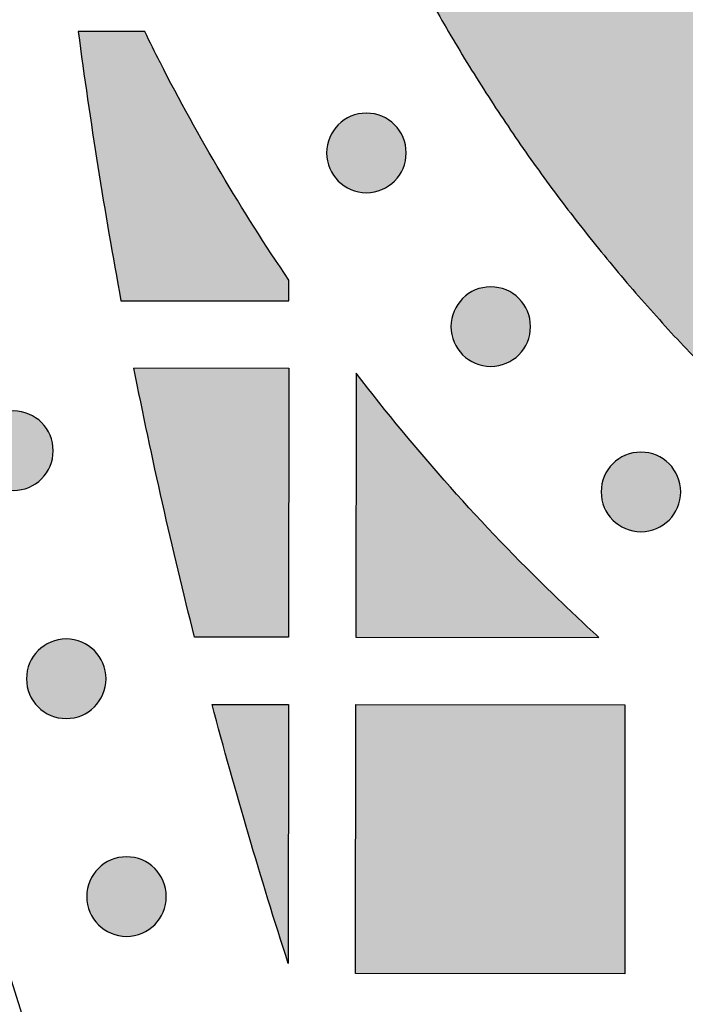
# Model space of a CAD drawing. Header units: millimetres. Extents: x -3873 to -97, y 912 to 4165.
# Tile 131 of 256: x -3567 to -3537, y 1382 to 1426. Entities that reach past the tile are written whole.
import ezdxf

# ---------------------------------------------------------------- set-up
doc = ezdxf.new("R2010")
doc.units = ezdxf.units.MM
doc.layers.add('pattern', color=7, linetype='Continuous', true_color=0x000000)

msp = doc.modelspace()

# ---------------------------------------------------------------- hatches: boundary and pattern name
at = {"layer": 'pattern'}
for points in [[(-3485.043, 1520.891), (-3501.733, 1527.283), (-3503.988, 1526.338), (-3506.224, 1525.337), (-3508.439, 1524.282), (-3510.631, 1523.172), (-3512.799, 1522.008), (-3514.94, 1520.792), (-3517.052, 1519.524), (-3519.134, 1518.204), (-3521.183, 1516.836), (-3523.199, 1515.419), (-3525.178, 1513.954), (-3527.12, 1512.444), (-3529.024, 1510.889), (-3530.886, 1509.292), (-3532.707, 1507.653), (-3534.485, 1505.975), (-3535.621, 1504.853), (-3536.736, 1503.707), (-3537.828, 1502.536), (-3538.897, 1501.342), (-3539.942, 1500.125), (-3540.962, 1498.886), (-3541.957, 1497.625), (-3542.925, 1496.344), (-3543.867, 1495.043), (-3544.782, 1493.723), (-3545.669, 1492.385), (-3546.527, 1491.03), (-3547.357, 1489.658), (-3548.157, 1488.271), (-3548.927, 1486.87), (-3549.668, 1485.455), (-3550.45, 1483.865), (-3551.187, 1482.245), (-3551.878, 1480.597), (-3552.522, 1478.923), (-3553.118, 1477.226), (-3553.664, 1475.507), (-3554.16, 1473.769), (-3554.605, 1472.014), (-3554.998, 1470.244), (-3555.339, 1468.461), (-3555.628, 1466.669), (-3555.864, 1464.868), (-3556.047, 1463.063), (-3556.178, 1461.254), (-3556.256, 1459.445), (-3556.282, 1457.638), (-3556.257, 1455.83), (-3556.181, 1454.021), (-3556.052, 1452.212), (-3555.87, 1450.407), (-3555.636, 1448.606), (-3555.349, 1446.813), (-3555.009, 1445.03), (-3554.618, 1443.26), (-3554.174, 1441.504), (-3553.68, 1439.766), (-3553.135, 1438.047), (-3552.541, 1436.349), (-3551.898, 1434.675), (-3551.208, 1433.026), (-3550.473, 1431.406), (-3549.692, 1429.814), (-3548.953, 1428.399), (-3548.184, 1426.997), (-3547.385, 1425.61), (-3546.556, 1424.237), (-3545.699, 1422.882), (-3544.813, 1421.543), (-3543.9, 1420.222), (-3542.959, 1418.92), (-3541.992, 1417.638), (-3540.998, 1416.377), (-3539.979, 1415.136), (-3538.935, 1413.918), (-3537.867, 1412.723), (-3536.776, 1411.552), (-3535.662, 1410.404), (-3534.527, 1409.281), (-3532.751, 1407.602), (-3530.931, 1405.961), (-3529.07, 1404.362), (-3527.168, 1402.806), (-3525.227, 1401.294), (-3523.249, 1399.828), (-3521.235, 1398.409), (-3519.187, 1397.039), (-3517.106, 1395.718), (-3514.995, 1394.448), (-3512.855, 1393.229), (-3510.688, 1392.064), (-3508.497, 1390.952), (-3506.283, 1389.894), (-3504.048, 1388.892), (-3501.794, 1387.945), (-3485.099, 1394.322), (-3497.278, 1399.063), (-3499.268, 1399.899), (-3501.241, 1400.784), (-3503.196, 1401.718), (-3505.131, 1402.699), (-3507.044, 1403.728), (-3508.933, 1404.804), (-3510.797, 1405.925), (-3512.634, 1407.092), (-3514.442, 1408.302), (-3516.22, 1409.554), (-3517.967, 1410.849), (-3519.681, 1412.184), (-3521.36, 1413.558), (-3523.003, 1414.969), (-3524.609, 1416.418), (-3526.178, 1417.901), (-3527.137, 1418.85), (-3528.079, 1419.82), (-3529.001, 1420.81), (-3529.904, 1421.821), (-3530.787, 1422.851), (-3531.648, 1423.899), (-3532.488, 1424.966), (-3533.306, 1426.049), (-3534.102, 1427.15), (-3534.874, 1428.267), (-3535.623, 1429.398), (-3536.348, 1430.545), (-3537.048, 1431.705), (-3537.723, 1432.878), (-3538.374, 1434.063), (-3538.999, 1435.259), (-3539.624, 1436.535), (-3540.214, 1437.835), (-3540.767, 1439.158), (-3541.282, 1440.502), (-3541.758, 1441.865), (-3542.195, 1443.246), (-3542.591, 1444.644), (-3542.947, 1446.055), (-3543.261, 1447.479), (-3543.533, 1448.913), (-3543.764, 1450.356), (-3543.952, 1451.806), (-3544.097, 1453.26), (-3544.201, 1454.717), (-3544.262, 1456.175), (-3544.282, 1457.633), (-3544.261, 1459.09), (-3544.198, 1460.548), (-3544.093, 1462.005), (-3543.946, 1463.459), (-3543.757, 1464.908), (-3543.526, 1466.351), (-3543.252, 1467.785), (-3542.937, 1469.209), (-3542.58, 1470.62), (-3542.183, 1472.017), (-3541.745, 1473.398), (-3541.267, 1474.761), (-3540.751, 1476.104), (-3540.197, 1477.426), (-3539.606, 1478.726), (-3538.979, 1480.001), (-3538.353, 1481.197), (-3537.702, 1482.381), (-3537.025, 1483.554), (-3536.324, 1484.713), (-3535.598, 1485.859), (-3534.849, 1486.99), (-3534.075, 1488.106), (-3533.279, 1489.206), (-3532.46, 1490.289), (-3531.619, 1491.355), (-3530.756, 1492.403), (-3529.873, 1493.432), (-3528.969, 1494.441), (-3528.046, 1495.431), (-3527.104, 1496.4), (-3526.143, 1497.349), (-3524.574, 1498.83), (-3522.966, 1500.277), (-3521.321, 1501.687), (-3519.641, 1503.06), (-3517.926, 1504.393), (-3516.179, 1505.686), (-3514.399, 1506.937), (-3512.59, 1508.146), (-3510.752, 1509.31), (-3508.887, 1510.43), (-3506.997, 1511.504), (-3505.083, 1512.531), (-3503.147, 1513.511), (-3501.191, 1514.443), (-3499.217, 1515.327), (-3497.227, 1516.161)], [(-3560.385, 1424.486), (-3561.064, 1425.854), (-3564.035, 1425.857), (-3563.158, 1419.844), (-3562.129, 1413.855), (-3554.646, 1413.849), (-3554.645, 1414.777), (-3556.194, 1417.135), (-3557.668, 1419.541), (-3559.066, 1421.993)], [(-3549.934, 1419.189), (-3549.962, 1419.161), (-3549.991, 1419.134), (-3550.021, 1419.108), (-3550.052, 1419.081), (-3550.084, 1419.056), (-3550.116, 1419.03), (-3550.149, 1419.006), (-3550.184, 1418.982), (-3550.219, 1418.958), (-3550.254, 1418.936), (-3550.291, 1418.914), (-3550.328, 1418.892), (-3550.366, 1418.872), (-3550.405, 1418.852), (-3550.444, 1418.834), (-3550.484, 1418.816), (-3550.525, 1418.799), (-3550.567, 1418.783), (-3550.608, 1418.768), (-3550.651, 1418.753), (-3550.694, 1418.74), (-3550.737, 1418.728), (-3550.781, 1418.717), (-3550.826, 1418.708), (-3550.87, 1418.699), (-3550.915, 1418.691), (-3550.961, 1418.685), (-3551.006, 1418.68), (-3551.052, 1418.676), (-3551.097, 1418.673), (-3551.143, 1418.671), (-3551.189, 1418.67), (-3551.235, 1418.671), (-3551.281, 1418.673), (-3551.327, 1418.676), (-3551.372, 1418.68), (-3551.418, 1418.685), (-3551.463, 1418.692), (-3551.508, 1418.699), (-3551.553, 1418.708), (-3551.597, 1418.718), (-3551.641, 1418.729), (-3551.684, 1418.741), (-3551.727, 1418.754), (-3551.77, 1418.769), (-3551.812, 1418.784), (-3551.853, 1418.8), (-3551.894, 1418.817), (-3551.934, 1418.835), (-3551.973, 1418.854), (-3552.012, 1418.873), (-3552.05, 1418.894), (-3552.087, 1418.915), (-3552.124, 1418.937), (-3552.159, 1418.96), (-3552.194, 1418.983), (-3552.228, 1419.008), (-3552.262, 1419.032), (-3552.294, 1419.058), (-3552.326, 1419.083), (-3552.356, 1419.11), (-3552.386, 1419.136), (-3552.415, 1419.164), (-3552.443, 1419.191), (-3552.471, 1419.219), (-3552.498, 1419.248), (-3552.525, 1419.278), (-3552.551, 1419.309), (-3552.577, 1419.341), (-3552.602, 1419.373), (-3552.627, 1419.406), (-3552.651, 1419.44), (-3552.674, 1419.475), (-3552.697, 1419.511), (-3552.719, 1419.548), (-3552.74, 1419.585), (-3552.76, 1419.623), (-3552.78, 1419.662), (-3552.799, 1419.701), (-3552.817, 1419.741), (-3552.834, 1419.782), (-3552.85, 1419.823), (-3552.865, 1419.865), (-3552.879, 1419.908), (-3552.892, 1419.951), (-3552.904, 1419.994), (-3552.915, 1420.038), (-3552.925, 1420.083), (-3552.933, 1420.127), (-3552.941, 1420.172), (-3552.947, 1420.217), (-3552.953, 1420.263), (-3552.957, 1420.309), (-3552.96, 1420.354), (-3552.961, 1420.4), (-3552.962, 1420.446), (-3552.961, 1420.492), (-3552.96, 1420.538), (-3552.957, 1420.584), (-3552.952, 1420.629), (-3552.947, 1420.675), (-3552.94, 1420.72), (-3552.933, 1420.765), (-3552.924, 1420.81), (-3552.914, 1420.854), (-3552.903, 1420.898), (-3552.891, 1420.941), (-3552.878, 1420.984), (-3552.864, 1421.027), (-3552.849, 1421.069), (-3552.833, 1421.11), (-3552.815, 1421.151), (-3552.797, 1421.191), (-3552.779, 1421.23), (-3552.759, 1421.269), (-3552.738, 1421.307), (-3552.717, 1421.344), (-3552.695, 1421.381), (-3552.672, 1421.416), (-3552.649, 1421.451), (-3552.625, 1421.485), (-3552.6, 1421.519), (-3552.575, 1421.551), (-3552.549, 1421.583), (-3552.523, 1421.613), (-3552.496, 1421.643), (-3552.469, 1421.672), (-3552.441, 1421.7), (-3552.413, 1421.728), (-3552.384, 1421.755), (-3552.354, 1421.782), (-3552.323, 1421.808), (-3552.292, 1421.834), (-3552.259, 1421.859), (-3552.226, 1421.883), (-3552.192, 1421.907), (-3552.157, 1421.931), (-3552.121, 1421.954), (-3552.085, 1421.976), (-3552.047, 1421.997), (-3552.009, 1422.017), (-3551.971, 1422.037), (-3551.931, 1422.056), (-3551.891, 1422.074), (-3551.85, 1422.091), (-3551.809, 1422.107), (-3551.767, 1422.122), (-3551.724, 1422.136), (-3551.681, 1422.149), (-3551.638, 1422.161), (-3551.594, 1422.172), (-3551.55, 1422.182), (-3551.505, 1422.19), (-3551.46, 1422.198), (-3551.415, 1422.204), (-3551.369, 1422.21), (-3551.324, 1422.214), (-3551.278, 1422.217), (-3551.232, 1422.218), (-3551.186, 1422.219), (-3551.14, 1422.218), (-3551.094, 1422.216), (-3551.049, 1422.213), (-3551.003, 1422.209), (-3550.957, 1422.204), (-3550.912, 1422.197), (-3550.867, 1422.19), (-3550.823, 1422.181), (-3550.778, 1422.171), (-3550.734, 1422.16), (-3550.691, 1422.148), (-3550.648, 1422.135), (-3550.606, 1422.121), (-3550.564, 1422.106), (-3550.522, 1422.089), (-3550.482, 1422.072), (-3550.441, 1422.054), (-3550.402, 1422.035), (-3550.363, 1422.016), (-3550.325, 1421.995), (-3550.288, 1421.974), (-3550.252, 1421.952), (-3550.216, 1421.929), (-3550.181, 1421.906), (-3550.147, 1421.882), (-3550.114, 1421.857), (-3550.081, 1421.832), (-3550.05, 1421.806), (-3550.019, 1421.78), (-3549.989, 1421.753), (-3549.96, 1421.726), (-3549.932, 1421.698), (-3549.904, 1421.67), (-3549.877, 1421.641), (-3549.851, 1421.611), (-3549.824, 1421.58), (-3549.799, 1421.549), (-3549.774, 1421.516), (-3549.749, 1421.483), (-3549.725, 1421.449), (-3549.701, 1421.414), (-3549.679, 1421.378), (-3549.657, 1421.341), (-3549.636, 1421.304), (-3549.615, 1421.266), (-3549.595, 1421.227), (-3549.577, 1421.188), (-3549.559, 1421.148), (-3549.542, 1421.107), (-3549.526, 1421.066), (-3549.511, 1421.024), (-3549.497, 1420.981), (-3549.483, 1420.938), (-3549.471, 1420.895), (-3549.461, 1420.851), (-3549.451, 1420.807), (-3549.442, 1420.762), (-3549.434, 1420.717), (-3549.428, 1420.672), (-3549.423, 1420.626), (-3549.419, 1420.581), (-3549.416, 1420.535), (-3549.414, 1420.489), (-3549.413, 1420.443), (-3549.414, 1420.397), (-3549.416, 1420.351), (-3549.419, 1420.305), (-3549.423, 1420.26), (-3549.428, 1420.214), (-3549.435, 1420.169), (-3549.443, 1420.124), (-3549.451, 1420.08), (-3549.461, 1420.035), (-3549.472, 1419.991), (-3549.484, 1419.948), (-3549.497, 1419.905), (-3549.512, 1419.862), (-3549.527, 1419.821), (-3549.543, 1419.779), (-3549.56, 1419.738), (-3549.578, 1419.698), (-3549.597, 1419.659), (-3549.617, 1419.62), (-3549.637, 1419.582), (-3549.658, 1419.545), (-3549.68, 1419.509), (-3549.703, 1419.473), (-3549.727, 1419.438), (-3549.751, 1419.404), (-3549.775, 1419.371), (-3549.801, 1419.338), (-3549.826, 1419.307), (-3549.853, 1419.276), (-3549.879, 1419.246), (-3549.907, 1419.217)], [(-3544.392, 1411.444), (-3544.421, 1411.416), (-3544.45, 1411.389), (-3544.479, 1411.362), (-3544.51, 1411.336), (-3544.542, 1411.31), (-3544.574, 1411.285), (-3544.608, 1411.261), (-3544.642, 1411.237), (-3544.677, 1411.213), (-3544.712, 1411.19), (-3544.749, 1411.169), (-3544.786, 1411.147), (-3544.824, 1411.127), (-3544.863, 1411.107), (-3544.902, 1411.088), (-3544.943, 1411.07), (-3544.983, 1411.053), (-3545.025, 1411.037), (-3545.067, 1411.022), (-3545.109, 1411.008), (-3545.152, 1410.995), (-3545.196, 1410.983), (-3545.24, 1410.972), (-3545.284, 1410.962), (-3545.328, 1410.954), (-3545.373, 1410.946), (-3545.419, 1410.94), (-3545.464, 1410.934), (-3545.51, 1410.93), (-3545.556, 1410.927), (-3545.602, 1410.926), (-3545.647, 1410.925), (-3545.693, 1410.926), (-3545.739, 1410.928), (-3545.785, 1410.931), (-3545.831, 1410.935), (-3545.876, 1410.94), (-3545.921, 1410.947), (-3545.966, 1410.954), (-3546.011, 1410.963), (-3546.055, 1410.973), (-3546.099, 1410.984), (-3546.143, 1410.996), (-3546.186, 1411.009), (-3546.228, 1411.023), (-3546.27, 1411.038), (-3546.311, 1411.055), (-3546.352, 1411.072), (-3546.392, 1411.09), (-3546.432, 1411.109), (-3546.47, 1411.128), (-3546.508, 1411.149), (-3546.545, 1411.17), (-3546.582, 1411.192), (-3546.618, 1411.215), (-3546.653, 1411.238), (-3546.687, 1411.262), (-3546.72, 1411.287), (-3546.752, 1411.312), (-3546.784, 1411.338), (-3546.815, 1411.364), (-3546.844, 1411.391), (-3546.873, 1411.418), (-3546.902, 1411.446), (-3546.929, 1411.474), (-3546.956, 1411.503), (-3546.983, 1411.533), (-3547.009, 1411.564), (-3547.035, 1411.595), (-3547.06, 1411.628), (-3547.085, 1411.661), (-3547.109, 1411.695), (-3547.132, 1411.73), (-3547.155, 1411.766), (-3547.177, 1411.803), (-3547.198, 1411.84), (-3547.219, 1411.878), (-3547.238, 1411.917), (-3547.257, 1411.956), (-3547.275, 1411.996), (-3547.292, 1412.037), (-3547.308, 1412.078), (-3547.323, 1412.12), (-3547.337, 1412.163), (-3547.35, 1412.206), (-3547.362, 1412.249), (-3547.373, 1412.293), (-3547.383, 1412.337), (-3547.392, 1412.382), (-3547.399, 1412.427), (-3547.406, 1412.472), (-3547.411, 1412.518), (-3547.415, 1412.563), (-3547.418, 1412.609), (-3547.42, 1412.655), (-3547.42, 1412.701), (-3547.42, 1412.747), (-3547.418, 1412.793), (-3547.415, 1412.839), (-3547.411, 1412.884), (-3547.405, 1412.93), (-3547.399, 1412.975), (-3547.391, 1413.02), (-3547.382, 1413.065), (-3547.372, 1413.109), (-3547.361, 1413.153), (-3547.349, 1413.196), (-3547.336, 1413.239), (-3547.322, 1413.282), (-3547.307, 1413.323), (-3547.291, 1413.365), (-3547.274, 1413.406), (-3547.256, 1413.446), (-3547.237, 1413.485), (-3547.217, 1413.524), (-3547.197, 1413.562), (-3547.175, 1413.599), (-3547.153, 1413.635), (-3547.13, 1413.671), (-3547.107, 1413.706), (-3547.083, 1413.74), (-3547.058, 1413.773), (-3547.033, 1413.806), (-3547.007, 1413.837), (-3546.981, 1413.868), (-3546.954, 1413.898), (-3546.927, 1413.927), (-3546.899, 1413.955), (-3546.871, 1413.983), (-3546.842, 1414.01), (-3546.812, 1414.036), (-3546.782, 1414.063), (-3546.75, 1414.088), (-3546.717, 1414.114), (-3546.684, 1414.138), (-3546.65, 1414.162), (-3546.615, 1414.186), (-3546.579, 1414.208), (-3546.543, 1414.23), (-3546.506, 1414.252), (-3546.467, 1414.272), (-3546.429, 1414.292), (-3546.389, 1414.31), (-3546.349, 1414.328), (-3546.308, 1414.345), (-3546.267, 1414.361), (-3546.225, 1414.377), (-3546.183, 1414.391), (-3546.14, 1414.404), (-3546.096, 1414.416), (-3546.052, 1414.427), (-3546.008, 1414.436), (-3545.963, 1414.445), (-3545.918, 1414.453), (-3545.873, 1414.459), (-3545.828, 1414.464), (-3545.782, 1414.468), (-3545.736, 1414.471), (-3545.69, 1414.473), (-3545.644, 1414.474), (-3545.598, 1414.473), (-3545.553, 1414.471), (-3545.507, 1414.468), (-3545.461, 1414.464), (-3545.416, 1414.459), (-3545.37, 1414.452), (-3545.325, 1414.445), (-3545.281, 1414.436), (-3545.237, 1414.426), (-3545.193, 1414.415), (-3545.149, 1414.403), (-3545.106, 1414.39), (-3545.064, 1414.375), (-3545.022, 1414.36), (-3544.98, 1414.344), (-3544.94, 1414.327), (-3544.9, 1414.309), (-3544.86, 1414.29), (-3544.822, 1414.271), (-3544.784, 1414.25), (-3544.746, 1414.229), (-3544.71, 1414.207), (-3544.674, 1414.184), (-3544.639, 1414.161), (-3544.605, 1414.136), (-3544.572, 1414.112), (-3544.539, 1414.086), (-3544.508, 1414.061), (-3544.477, 1414.034), (-3544.447, 1414.008), (-3544.418, 1413.981), (-3544.39, 1413.953), (-3544.363, 1413.925), (-3544.336, 1413.896), (-3544.309, 1413.866), (-3544.283, 1413.835), (-3544.257, 1413.803), (-3544.232, 1413.771), (-3544.207, 1413.738), (-3544.183, 1413.704), (-3544.16, 1413.669), (-3544.137, 1413.633), (-3544.115, 1413.596), (-3544.094, 1413.559), (-3544.073, 1413.521), (-3544.054, 1413.482), (-3544.035, 1413.443), (-3544.017, 1413.403), (-3544, 1413.362), (-3543.984, 1413.321), (-3543.969, 1413.279), (-3543.955, 1413.236), (-3543.942, 1413.193), (-3543.93, 1413.15), (-3543.919, 1413.106), (-3543.909, 1413.061), (-3543.9, 1413.017), (-3543.893, 1412.972), (-3543.886, 1412.927), (-3543.881, 1412.881), (-3543.877, 1412.835), (-3543.874, 1412.79), (-3543.872, 1412.744), (-3543.872, 1412.698), (-3543.872, 1412.652), (-3543.874, 1412.606), (-3543.877, 1412.56), (-3543.881, 1412.515), (-3543.887, 1412.469), (-3543.893, 1412.424), (-3543.901, 1412.379), (-3543.91, 1412.334), (-3543.919, 1412.29), (-3543.93, 1412.246), (-3543.943, 1412.203), (-3543.956, 1412.16), (-3543.97, 1412.117), (-3543.985, 1412.075), (-3544.001, 1412.034), (-3544.018, 1411.993), (-3544.036, 1411.953), (-3544.055, 1411.914), (-3544.075, 1411.875), (-3544.095, 1411.837), (-3544.117, 1411.8), (-3544.139, 1411.763), (-3544.161, 1411.728), (-3544.185, 1411.693), (-3544.209, 1411.659), (-3544.234, 1411.625), (-3544.259, 1411.593), (-3544.285, 1411.561), (-3544.311, 1411.531), (-3544.338, 1411.501), (-3544.365, 1411.472)], [(-3558.848, 1398.853), (-3560.278, 1404.836), (-3561.553, 1410.855), (-3554.649, 1410.849), (-3554.659, 1398.849)], [(-3540.82, 1398.837), (-3542.876, 1400.779), (-3544.05, 1401.937), (-3545.203, 1403.118), (-3546.334, 1404.32), (-3547.444, 1405.542), (-3548.53, 1406.785), (-3549.594, 1408.047), (-3550.633, 1409.329), (-3551.649, 1410.628), (-3551.659, 1398.846)], [(-3565.672, 1405.912), (-3565.7, 1405.884), (-3565.729, 1405.857), (-3565.759, 1405.83), (-3565.789, 1405.804), (-3565.821, 1405.778), (-3565.854, 1405.753), (-3565.887, 1405.729), (-3565.921, 1405.705), (-3565.956, 1405.681), (-3565.992, 1405.658), (-3566.028, 1405.636), (-3566.065, 1405.615), (-3566.104, 1405.595), (-3566.142, 1405.575), (-3566.182, 1405.556), (-3566.222, 1405.538), (-3566.263, 1405.521), (-3566.304, 1405.505), (-3566.346, 1405.49), (-3566.388, 1405.476), (-3566.431, 1405.463), (-3566.475, 1405.451), (-3566.519, 1405.44), (-3566.563, 1405.43), (-3566.608, 1405.422), (-3566.653, 1405.414), (-3566.698, 1405.408), (-3566.743, 1405.402), (-3566.789, 1405.398), (-3566.835, 1405.395), (-3566.881, 1405.394), (-3566.927, 1405.393), (-3566.973, 1405.394), (-3567.018, 1405.396), (-3567.064, 1405.399), (-3567.11, 1405.403), (-3567.155, 1405.408), (-3567.201, 1405.415), (-3567.246, 1405.422), (-3567.29, 1405.431), (-3567.334, 1405.441), (-3567.378, 1405.452), (-3567.422, 1405.464), (-3567.465, 1405.477), (-3567.507, 1405.491), (-3567.549, 1405.506), (-3567.591, 1405.523), (-3567.631, 1405.54), (-3567.671, 1405.558), (-3567.711, 1405.576), (-3567.749, 1405.596), (-3567.787, 1405.617), (-3567.825, 1405.638), (-3567.861, 1405.66), (-3567.897, 1405.683), (-3567.932, 1405.706), (-3567.966, 1405.73), (-3567.999, 1405.755), (-3568.032, 1405.78), (-3568.063, 1405.806), (-3568.094, 1405.832), (-3568.124, 1405.859), (-3568.153, 1405.886), (-3568.181, 1405.914), (-3568.208, 1405.942), (-3568.235, 1405.971), (-3568.262, 1406.001), (-3568.288, 1406.032), (-3568.314, 1406.063), (-3568.339, 1406.096), (-3568.364, 1406.129), (-3568.388, 1406.163), (-3568.411, 1406.198), (-3568.434, 1406.234), (-3568.456, 1406.27), (-3568.477, 1406.308), (-3568.498, 1406.346), (-3568.517, 1406.385), (-3568.536, 1406.424), (-3568.554, 1406.464), (-3568.571, 1406.505), (-3568.587, 1406.546), (-3568.602, 1406.588), (-3568.616, 1406.631), (-3568.629, 1406.674), (-3568.641, 1406.717), (-3568.652, 1406.761), (-3568.662, 1406.805), (-3568.671, 1406.85), (-3568.678, 1406.895), (-3568.685, 1406.94), (-3568.69, 1406.986), (-3568.694, 1407.031), (-3568.697, 1407.077), (-3568.699, 1407.123), (-3568.699, 1407.169), (-3568.699, 1407.215), (-3568.697, 1407.261), (-3568.694, 1407.306), (-3568.69, 1407.352), (-3568.684, 1407.398), (-3568.678, 1407.443), (-3568.67, 1407.488), (-3568.661, 1407.532), (-3568.652, 1407.577), (-3568.641, 1407.621), (-3568.628, 1407.664), (-3568.615, 1407.707), (-3568.601, 1407.75), (-3568.586, 1407.791), (-3568.57, 1407.833), (-3568.553, 1407.873), (-3568.535, 1407.914), (-3568.516, 1407.953), (-3568.496, 1407.992), (-3568.476, 1408.03), (-3568.454, 1408.067), (-3568.432, 1408.103), (-3568.41, 1408.139), (-3568.386, 1408.174), (-3568.362, 1408.208), (-3568.337, 1408.241), (-3568.312, 1408.274), (-3568.286, 1408.305), (-3568.26, 1408.336), (-3568.233, 1408.366), (-3568.206, 1408.395), (-3568.179, 1408.423), (-3568.15, 1408.451), (-3568.121, 1408.478), (-3568.091, 1408.504), (-3568.061, 1408.531), (-3568.029, 1408.556), (-3567.997, 1408.582), (-3567.963, 1408.606), (-3567.929, 1408.63), (-3567.894, 1408.654), (-3567.859, 1408.676), (-3567.822, 1408.698), (-3567.785, 1408.72), (-3567.747, 1408.74), (-3567.708, 1408.76), (-3567.669, 1408.778), (-3567.628, 1408.796), (-3567.588, 1408.813), (-3567.546, 1408.829), (-3567.504, 1408.844), (-3567.462, 1408.859), (-3567.419, 1408.872), (-3567.375, 1408.884), (-3567.331, 1408.894), (-3567.287, 1408.904), (-3567.242, 1408.913), (-3567.198, 1408.921), (-3567.152, 1408.927), (-3567.107, 1408.932), (-3567.061, 1408.936), (-3567.015, 1408.939), (-3566.969, 1408.941), (-3566.924, 1408.942), (-3566.878, 1408.941), (-3566.832, 1408.939), (-3566.786, 1408.936), (-3566.74, 1408.932), (-3566.695, 1408.927), (-3566.65, 1408.92), (-3566.605, 1408.912), (-3566.56, 1408.904), (-3566.516, 1408.894), (-3566.472, 1408.883), (-3566.428, 1408.871), (-3566.385, 1408.858), (-3566.343, 1408.843), (-3566.301, 1408.828), (-3566.26, 1408.812), (-3566.219, 1408.795), (-3566.179, 1408.777), (-3566.139, 1408.758), (-3566.101, 1408.739), (-3566.063, 1408.718), (-3566.026, 1408.697), (-3565.989, 1408.675), (-3565.953, 1408.652), (-3565.918, 1408.628), (-3565.884, 1408.604), (-3565.851, 1408.58), (-3565.819, 1408.554), (-3565.787, 1408.529), (-3565.756, 1408.502), (-3565.727, 1408.476), (-3565.698, 1408.448), (-3565.669, 1408.421), (-3565.642, 1408.393), (-3565.615, 1408.364), (-3565.588, 1408.334), (-3565.562, 1408.303), (-3565.536, 1408.271), (-3565.511, 1408.239), (-3565.486, 1408.206), (-3565.462, 1408.171), (-3565.439, 1408.137), (-3565.416, 1408.101), (-3565.394, 1408.064), (-3565.373, 1408.027), (-3565.352, 1407.989), (-3565.333, 1407.95), (-3565.314, 1407.911), (-3565.296, 1407.871), (-3565.279, 1407.83), (-3565.263, 1407.789), (-3565.248, 1407.747), (-3565.234, 1407.704), (-3565.221, 1407.661), (-3565.209, 1407.618), (-3565.198, 1407.574), (-3565.188, 1407.529), (-3565.179, 1407.485), (-3565.172, 1407.44), (-3565.165, 1407.395), (-3565.16, 1407.349), (-3565.156, 1407.303), (-3565.153, 1407.258), (-3565.151, 1407.212), (-3565.151, 1407.166), (-3565.151, 1407.12), (-3565.153, 1407.074), (-3565.156, 1407.028), (-3565.16, 1406.983), (-3565.166, 1406.937), (-3565.172, 1406.892), (-3565.18, 1406.847), (-3565.189, 1406.802), (-3565.199, 1406.758), (-3565.21, 1406.714), (-3565.222, 1406.671), (-3565.235, 1406.628), (-3565.249, 1406.585), (-3565.264, 1406.543), (-3565.28, 1406.502), (-3565.297, 1406.461), (-3565.315, 1406.421), (-3565.334, 1406.382), (-3565.354, 1406.343), (-3565.374, 1406.305), (-3565.396, 1406.268), (-3565.418, 1406.231), (-3565.441, 1406.196), (-3565.464, 1406.161), (-3565.488, 1406.127), (-3565.513, 1406.093), (-3565.538, 1406.061), (-3565.564, 1406.029), (-3565.59, 1405.999), (-3565.617, 1405.969), (-3565.644, 1405.94)], [(-3537.694, 1404.073), (-3537.722, 1404.045), (-3537.751, 1404.018), (-3537.781, 1403.991), (-3537.812, 1403.965), (-3537.844, 1403.939), (-3537.876, 1403.914), (-3537.909, 1403.89), (-3537.944, 1403.866), (-3537.978, 1403.842), (-3538.014, 1403.82), (-3538.051, 1403.798), (-3538.088, 1403.776), (-3538.126, 1403.756), (-3538.165, 1403.736), (-3538.204, 1403.717), (-3538.244, 1403.699), (-3538.285, 1403.683), (-3538.326, 1403.666), (-3538.368, 1403.651), (-3538.411, 1403.637), (-3538.454, 1403.624), (-3538.497, 1403.612), (-3538.541, 1403.601), (-3538.586, 1403.591), (-3538.63, 1403.583), (-3538.675, 1403.575), (-3538.72, 1403.569), (-3538.766, 1403.563), (-3538.812, 1403.559), (-3538.857, 1403.556), (-3538.903, 1403.555), (-3538.949, 1403.554), (-3538.995, 1403.555), (-3539.041, 1403.557), (-3539.087, 1403.56), (-3539.132, 1403.564), (-3539.178, 1403.569), (-3539.223, 1403.576), (-3539.268, 1403.583), (-3539.313, 1403.592), (-3539.357, 1403.602), (-3539.401, 1403.613), (-3539.444, 1403.625), (-3539.487, 1403.638), (-3539.53, 1403.652), (-3539.572, 1403.668), (-3539.613, 1403.684), (-3539.654, 1403.701), (-3539.694, 1403.719), (-3539.733, 1403.738), (-3539.772, 1403.757), (-3539.81, 1403.778), (-3539.847, 1403.799), (-3539.884, 1403.821), (-3539.919, 1403.844), (-3539.954, 1403.867), (-3539.988, 1403.891), (-3540.022, 1403.916), (-3540.054, 1403.941), (-3540.086, 1403.967), (-3540.116, 1403.993), (-3540.146, 1404.02), (-3540.175, 1404.047), (-3540.203, 1404.075), (-3540.231, 1404.103), (-3540.258, 1404.132), (-3540.285, 1404.162), (-3540.311, 1404.193), (-3540.337, 1404.224), (-3540.362, 1404.257), (-3540.386, 1404.29), (-3540.41, 1404.324), (-3540.434, 1404.359), (-3540.457, 1404.395), (-3540.479, 1404.432), (-3540.5, 1404.469), (-3540.52, 1404.507), (-3540.54, 1404.546), (-3540.559, 1404.585), (-3540.577, 1404.625), (-3540.594, 1404.666), (-3540.61, 1404.707), (-3540.625, 1404.749), (-3540.639, 1404.792), (-3540.652, 1404.835), (-3540.664, 1404.878), (-3540.675, 1404.922), (-3540.685, 1404.966), (-3540.693, 1405.011), (-3540.701, 1405.056), (-3540.707, 1405.101), (-3540.713, 1405.147), (-3540.717, 1405.192), (-3540.72, 1405.238), (-3540.721, 1405.284), (-3540.722, 1405.33), (-3540.721, 1405.376), (-3540.719, 1405.422), (-3540.716, 1405.468), (-3540.712, 1405.513), (-3540.707, 1405.559), (-3540.7, 1405.604), (-3540.693, 1405.649), (-3540.684, 1405.694), (-3540.674, 1405.738), (-3540.663, 1405.782), (-3540.651, 1405.825), (-3540.638, 1405.868), (-3540.624, 1405.911), (-3540.609, 1405.953), (-3540.592, 1405.994), (-3540.575, 1406.035), (-3540.557, 1406.075), (-3540.539, 1406.114), (-3540.519, 1406.153), (-3540.498, 1406.191), (-3540.477, 1406.228), (-3540.455, 1406.265), (-3540.432, 1406.3), (-3540.409, 1406.335), (-3540.385, 1406.369), (-3540.36, 1406.402), (-3540.335, 1406.435), (-3540.309, 1406.466), (-3540.283, 1406.497), (-3540.256, 1406.527), (-3540.229, 1406.556), (-3540.201, 1406.584), (-3540.173, 1406.612), (-3540.144, 1406.639), (-3540.114, 1406.665), (-3540.083, 1406.692), (-3540.052, 1406.717), (-3540.019, 1406.743), (-3539.986, 1406.767), (-3539.952, 1406.791), (-3539.917, 1406.815), (-3539.881, 1406.837), (-3539.845, 1406.859), (-3539.807, 1406.881), (-3539.769, 1406.901), (-3539.73, 1406.921), (-3539.691, 1406.94), (-3539.651, 1406.957), (-3539.61, 1406.974), (-3539.569, 1406.99), (-3539.527, 1407.006), (-3539.484, 1407.02), (-3539.441, 1407.033), (-3539.398, 1407.045), (-3539.354, 1407.056), (-3539.31, 1407.065), (-3539.265, 1407.074), (-3539.22, 1407.082), (-3539.175, 1407.088), (-3539.129, 1407.093), (-3539.084, 1407.098), (-3539.038, 1407.1), (-3538.992, 1407.102), (-3538.946, 1407.103), (-3538.9, 1407.102), (-3538.854, 1407.1), (-3538.809, 1407.097), (-3538.763, 1407.093), (-3538.717, 1407.088), (-3538.672, 1407.081), (-3538.627, 1407.074), (-3538.583, 1407.065), (-3538.538, 1407.055), (-3538.494, 1407.044), (-3538.451, 1407.032), (-3538.408, 1407.019), (-3538.365, 1407.005), (-3538.324, 1406.989), (-3538.282, 1406.973), (-3538.242, 1406.956), (-3538.201, 1406.938), (-3538.162, 1406.919), (-3538.123, 1406.9), (-3538.085, 1406.879), (-3538.048, 1406.858), (-3538.012, 1406.836), (-3537.976, 1406.813), (-3537.941, 1406.79), (-3537.907, 1406.765), (-3537.874, 1406.741), (-3537.841, 1406.716), (-3537.81, 1406.69), (-3537.779, 1406.663), (-3537.749, 1406.637), (-3537.72, 1406.61), (-3537.692, 1406.582), (-3537.664, 1406.554), (-3537.637, 1406.525), (-3537.611, 1406.495), (-3537.584, 1406.464), (-3537.559, 1406.432), (-3537.533, 1406.4), (-3537.509, 1406.367), (-3537.485, 1406.333), (-3537.461, 1406.298), (-3537.439, 1406.262), (-3537.417, 1406.225), (-3537.395, 1406.188), (-3537.375, 1406.15), (-3537.355, 1406.111), (-3537.337, 1406.072), (-3537.319, 1406.032), (-3537.302, 1405.991), (-3537.286, 1405.95), (-3537.271, 1405.908), (-3537.256, 1405.865), (-3537.243, 1405.822), (-3537.231, 1405.779), (-3537.221, 1405.735), (-3537.211, 1405.691), (-3537.202, 1405.646), (-3537.194, 1405.601), (-3537.188, 1405.556), (-3537.183, 1405.51), (-3537.179, 1405.465), (-3537.176, 1405.419), (-3537.174, 1405.373), (-3537.173, 1405.327), (-3537.174, 1405.281), (-3537.176, 1405.235), (-3537.179, 1405.189), (-3537.183, 1405.144), (-3537.188, 1405.098), (-3537.195, 1405.053), (-3537.203, 1405.008), (-3537.211, 1404.963), (-3537.221, 1404.919), (-3537.232, 1404.875), (-3537.244, 1404.832), (-3537.257, 1404.789), (-3537.272, 1404.746), (-3537.287, 1404.704), (-3537.303, 1404.663), (-3537.32, 1404.622), (-3537.338, 1404.582), (-3537.357, 1404.543), (-3537.376, 1404.504), (-3537.397, 1404.466), (-3537.418, 1404.429), (-3537.44, 1404.392), (-3537.463, 1404.357), (-3537.487, 1404.322), (-3537.511, 1404.288), (-3537.535, 1404.254), (-3537.561, 1404.222), (-3537.586, 1404.19), (-3537.613, 1404.16), (-3537.639, 1404.13), (-3537.667, 1404.101)], [(-3563.314, 1395.741), (-3563.342, 1395.713), (-3563.371, 1395.686), (-3563.401, 1395.66), (-3563.432, 1395.633), (-3563.464, 1395.608), (-3563.496, 1395.582), (-3563.529, 1395.558), (-3563.564, 1395.534), (-3563.598, 1395.51), (-3563.634, 1395.488), (-3563.671, 1395.466), (-3563.708, 1395.444), (-3563.746, 1395.424), (-3563.785, 1395.404), (-3563.824, 1395.386), (-3563.864, 1395.368), (-3563.905, 1395.351), (-3563.946, 1395.335), (-3563.988, 1395.32), (-3564.031, 1395.305), (-3564.074, 1395.292), (-3564.117, 1395.28), (-3564.161, 1395.269), (-3564.206, 1395.26), (-3564.25, 1395.251), (-3564.295, 1395.243), (-3564.34, 1395.237), (-3564.386, 1395.232), (-3564.432, 1395.228), (-3564.477, 1395.225), (-3564.523, 1395.223), (-3564.569, 1395.222), (-3564.615, 1395.223), (-3564.661, 1395.225), (-3564.707, 1395.228), (-3564.752, 1395.232), (-3564.798, 1395.237), (-3564.843, 1395.244), (-3564.888, 1395.251), (-3564.933, 1395.26), (-3564.977, 1395.27), (-3565.021, 1395.281), (-3565.064, 1395.293), (-3565.107, 1395.306), (-3565.15, 1395.321), (-3565.192, 1395.336), (-3565.233, 1395.352), (-3565.274, 1395.369), (-3565.314, 1395.387), (-3565.353, 1395.406), (-3565.392, 1395.425), (-3565.43, 1395.446), (-3565.467, 1395.467), (-3565.504, 1395.489), (-3565.539, 1395.512), (-3565.574, 1395.536), (-3565.608, 1395.56), (-3565.642, 1395.584), (-3565.674, 1395.61), (-3565.706, 1395.635), (-3565.736, 1395.662), (-3565.766, 1395.688), (-3565.795, 1395.716), (-3565.823, 1395.743), (-3565.851, 1395.771), (-3565.878, 1395.8), (-3565.905, 1395.83), (-3565.931, 1395.861), (-3565.957, 1395.893), (-3565.982, 1395.925), (-3566.006, 1395.958), (-3566.03, 1395.992), (-3566.054, 1396.027), (-3566.077, 1396.063), (-3566.099, 1396.1), (-3566.12, 1396.137), (-3566.14, 1396.175), (-3566.16, 1396.214), (-3566.179, 1396.253), (-3566.197, 1396.293), (-3566.214, 1396.334), (-3566.23, 1396.375), (-3566.245, 1396.417), (-3566.259, 1396.46), (-3566.272, 1396.503), (-3566.284, 1396.546), (-3566.295, 1396.59), (-3566.305, 1396.635), (-3566.313, 1396.679), (-3566.321, 1396.724), (-3566.327, 1396.769), (-3566.333, 1396.815), (-3566.337, 1396.861), (-3566.34, 1396.906), (-3566.341, 1396.952), (-3566.342, 1396.998), (-3566.341, 1397.044), (-3566.339, 1397.09), (-3566.336, 1397.136), (-3566.332, 1397.181), (-3566.327, 1397.227), (-3566.32, 1397.272), (-3566.313, 1397.317), (-3566.304, 1397.362), (-3566.294, 1397.406), (-3566.283, 1397.45), (-3566.271, 1397.493), (-3566.258, 1397.536), (-3566.244, 1397.579), (-3566.229, 1397.621), (-3566.212, 1397.662), (-3566.195, 1397.703), (-3566.177, 1397.743), (-3566.159, 1397.782), (-3566.139, 1397.821), (-3566.118, 1397.859), (-3566.097, 1397.896), (-3566.075, 1397.933), (-3566.052, 1397.968), (-3566.029, 1398.003), (-3566.005, 1398.037), (-3565.98, 1398.071), (-3565.955, 1398.103), (-3565.929, 1398.135), (-3565.903, 1398.165), (-3565.876, 1398.195), (-3565.849, 1398.224), (-3565.821, 1398.252), (-3565.793, 1398.28), (-3565.764, 1398.307), (-3565.734, 1398.334), (-3565.703, 1398.36), (-3565.672, 1398.386), (-3565.639, 1398.411), (-3565.606, 1398.435), (-3565.572, 1398.459), (-3565.537, 1398.483), (-3565.501, 1398.506), (-3565.465, 1398.528), (-3565.427, 1398.549), (-3565.389, 1398.569), (-3565.35, 1398.589), (-3565.311, 1398.608), (-3565.271, 1398.626), (-3565.23, 1398.643), (-3565.189, 1398.659), (-3565.147, 1398.674), (-3565.104, 1398.688), (-3565.061, 1398.701), (-3565.018, 1398.713), (-3564.974, 1398.724), (-3564.93, 1398.734), (-3564.885, 1398.742), (-3564.84, 1398.75), (-3564.795, 1398.756), (-3564.749, 1398.762), (-3564.704, 1398.766), (-3564.658, 1398.769), (-3564.612, 1398.77), (-3564.566, 1398.771), (-3564.52, 1398.77), (-3564.474, 1398.768), (-3564.429, 1398.765), (-3564.383, 1398.761), (-3564.337, 1398.756), (-3564.292, 1398.749), (-3564.247, 1398.742), (-3564.203, 1398.733), (-3564.158, 1398.723), (-3564.114, 1398.712), (-3564.071, 1398.7), (-3564.028, 1398.687), (-3563.985, 1398.673), (-3563.944, 1398.658), (-3563.902, 1398.641), (-3563.862, 1398.624), (-3563.821, 1398.606), (-3563.782, 1398.587), (-3563.743, 1398.568), (-3563.705, 1398.547), (-3563.668, 1398.526), (-3563.632, 1398.504), (-3563.596, 1398.481), (-3563.561, 1398.458), (-3563.527, 1398.434), (-3563.494, 1398.409), (-3563.461, 1398.384), (-3563.43, 1398.358), (-3563.399, 1398.332), (-3563.369, 1398.305), (-3563.34, 1398.278), (-3563.312, 1398.25), (-3563.284, 1398.222), (-3563.257, 1398.193), (-3563.231, 1398.163), (-3563.204, 1398.132), (-3563.179, 1398.101), (-3563.153, 1398.068), (-3563.129, 1398.035), (-3563.105, 1398.001), (-3563.081, 1397.966), (-3563.059, 1397.93), (-3563.037, 1397.894), (-3563.015, 1397.856), (-3562.995, 1397.818), (-3562.975, 1397.779), (-3562.957, 1397.74), (-3562.939, 1397.7), (-3562.922, 1397.659), (-3562.906, 1397.618), (-3562.891, 1397.576), (-3562.876, 1397.533), (-3562.863, 1397.49), (-3562.851, 1397.447), (-3562.84, 1397.403), (-3562.831, 1397.359), (-3562.822, 1397.314), (-3562.814, 1397.269), (-3562.808, 1397.224), (-3562.803, 1397.178), (-3562.799, 1397.133), (-3562.796, 1397.087), (-3562.794, 1397.041), (-3562.793, 1396.995), (-3562.794, 1396.949), (-3562.796, 1396.903), (-3562.799, 1396.857), (-3562.803, 1396.812), (-3562.808, 1396.766), (-3562.815, 1396.721), (-3562.823, 1396.676), (-3562.831, 1396.632), (-3562.841, 1396.587), (-3562.852, 1396.543), (-3562.864, 1396.5), (-3562.877, 1396.457), (-3562.892, 1396.414), (-3562.907, 1396.373), (-3562.923, 1396.331), (-3562.94, 1396.29), (-3562.958, 1396.25), (-3562.977, 1396.211), (-3562.996, 1396.172), (-3563.017, 1396.134), (-3563.038, 1396.097), (-3563.06, 1396.061), (-3563.083, 1396.025), (-3563.107, 1395.99), (-3563.131, 1395.956), (-3563.155, 1395.923), (-3563.181, 1395.89), (-3563.206, 1395.859), (-3563.233, 1395.828), (-3563.259, 1395.798), (-3563.287, 1395.769)], [(-3558.069, 1395.852), (-3554.662, 1395.849), (-3554.672, 1384.292), (-3556.444, 1390.05)], [(-3551.662, 1395.846), (-3539.662, 1395.836), (-3539.672, 1383.836), (-3551.672, 1383.846)], [(-3560.628, 1386.026), (-3560.656, 1385.999), (-3560.685, 1385.972), (-3560.715, 1385.945), (-3560.745, 1385.919), (-3560.777, 1385.893), (-3560.81, 1385.868), (-3560.843, 1385.843), (-3560.877, 1385.819), (-3560.912, 1385.796), (-3560.948, 1385.773), (-3560.984, 1385.751), (-3561.021, 1385.73), (-3561.06, 1385.709), (-3561.098, 1385.69), (-3561.138, 1385.671), (-3561.178, 1385.653), (-3561.219, 1385.636), (-3561.26, 1385.62), (-3561.302, 1385.605), (-3561.344, 1385.591), (-3561.387, 1385.578), (-3561.431, 1385.566), (-3561.475, 1385.555), (-3561.519, 1385.545), (-3561.564, 1385.536), (-3561.609, 1385.529), (-3561.654, 1385.522), (-3561.699, 1385.517), (-3561.745, 1385.513), (-3561.791, 1385.51), (-3561.837, 1385.508), (-3561.883, 1385.508), (-3561.929, 1385.508), (-3561.974, 1385.51), (-3562.02, 1385.513), (-3562.066, 1385.517), (-3562.111, 1385.523), (-3562.157, 1385.529), (-3562.202, 1385.537), (-3562.246, 1385.546), (-3562.29, 1385.556), (-3562.334, 1385.567), (-3562.378, 1385.579), (-3562.421, 1385.592), (-3562.463, 1385.606), (-3562.505, 1385.621), (-3562.547, 1385.637), (-3562.587, 1385.654), (-3562.627, 1385.672), (-3562.667, 1385.691), (-3562.705, 1385.711), (-3562.743, 1385.731), (-3562.781, 1385.753), (-3562.817, 1385.775), (-3562.853, 1385.797), (-3562.888, 1385.821), (-3562.922, 1385.845), (-3562.955, 1385.87), (-3562.988, 1385.895), (-3563.019, 1385.921), (-3563.05, 1385.947), (-3563.08, 1385.974), (-3563.109, 1386.001), (-3563.137, 1386.028), (-3563.164, 1386.057), (-3563.191, 1386.086), (-3563.218, 1386.116), (-3563.244, 1386.146), (-3563.27, 1386.178), (-3563.295, 1386.21), (-3563.32, 1386.244), (-3563.344, 1386.278), (-3563.367, 1386.313), (-3563.39, 1386.349), (-3563.412, 1386.385), (-3563.433, 1386.422), (-3563.454, 1386.46), (-3563.473, 1386.499), (-3563.492, 1386.539), (-3563.51, 1386.579), (-3563.527, 1386.619), (-3563.543, 1386.661), (-3563.558, 1386.703), (-3563.572, 1386.745), (-3563.585, 1386.788), (-3563.597, 1386.832), (-3563.608, 1386.876), (-3563.618, 1386.92), (-3563.627, 1386.965), (-3563.634, 1387.01), (-3563.641, 1387.055), (-3563.646, 1387.1), (-3563.65, 1387.146), (-3563.653, 1387.192), (-3563.655, 1387.238), (-3563.655, 1387.284), (-3563.655, 1387.329), (-3563.653, 1387.375), (-3563.65, 1387.421), (-3563.646, 1387.467), (-3563.64, 1387.512), (-3563.634, 1387.557), (-3563.626, 1387.602), (-3563.617, 1387.647), (-3563.608, 1387.691), (-3563.597, 1387.735), (-3563.584, 1387.779), (-3563.571, 1387.822), (-3563.557, 1387.864), (-3563.542, 1387.906), (-3563.526, 1387.947), (-3563.509, 1387.988), (-3563.491, 1388.028), (-3563.472, 1388.068), (-3563.452, 1388.106), (-3563.432, 1388.144), (-3563.41, 1388.182), (-3563.388, 1388.218), (-3563.366, 1388.254), (-3563.342, 1388.289), (-3563.318, 1388.323), (-3563.293, 1388.356), (-3563.268, 1388.388), (-3563.242, 1388.42), (-3563.216, 1388.451), (-3563.189, 1388.481), (-3563.162, 1388.51), (-3563.135, 1388.538), (-3563.106, 1388.565), (-3563.077, 1388.592), (-3563.047, 1388.619), (-3563.017, 1388.645), (-3562.985, 1388.671), (-3562.953, 1388.696), (-3562.919, 1388.721), (-3562.885, 1388.745), (-3562.85, 1388.768), (-3562.815, 1388.791), (-3562.778, 1388.813), (-3562.741, 1388.834), (-3562.703, 1388.855), (-3562.664, 1388.874), (-3562.625, 1388.893), (-3562.584, 1388.911), (-3562.544, 1388.928), (-3562.502, 1388.944), (-3562.46, 1388.959), (-3562.418, 1388.973), (-3562.375, 1388.986), (-3562.331, 1388.998), (-3562.287, 1389.009), (-3562.243, 1389.019), (-3562.198, 1389.028), (-3562.154, 1389.035), (-3562.108, 1389.042), (-3562.063, 1389.047), (-3562.017, 1389.051), (-3561.971, 1389.054), (-3561.925, 1389.056), (-3561.88, 1389.056), (-3561.834, 1389.056), (-3561.788, 1389.054), (-3561.742, 1389.051), (-3561.696, 1389.047), (-3561.651, 1389.041), (-3561.606, 1389.035), (-3561.561, 1389.027), (-3561.516, 1389.018), (-3561.472, 1389.008), (-3561.428, 1388.997), (-3561.384, 1388.985), (-3561.341, 1388.972), (-3561.299, 1388.958), (-3561.257, 1388.943), (-3561.216, 1388.927), (-3561.175, 1388.91), (-3561.135, 1388.892), (-3561.095, 1388.873), (-3561.057, 1388.853), (-3561.019, 1388.833), (-3560.982, 1388.811), (-3560.945, 1388.789), (-3560.909, 1388.766), (-3560.874, 1388.743), (-3560.84, 1388.719), (-3560.807, 1388.694), (-3560.775, 1388.669), (-3560.743, 1388.643), (-3560.712, 1388.617), (-3560.683, 1388.59), (-3560.654, 1388.563), (-3560.625, 1388.535), (-3560.598, 1388.507), (-3560.571, 1388.478), (-3560.544, 1388.448), (-3560.518, 1388.418), (-3560.492, 1388.386), (-3560.467, 1388.353), (-3560.442, 1388.32), (-3560.418, 1388.286), (-3560.395, 1388.251), (-3560.372, 1388.215), (-3560.35, 1388.179), (-3560.329, 1388.142), (-3560.308, 1388.104), (-3560.289, 1388.065), (-3560.27, 1388.025), (-3560.252, 1387.985), (-3560.235, 1387.945), (-3560.219, 1387.903), (-3560.204, 1387.861), (-3560.19, 1387.819), (-3560.177, 1387.776), (-3560.165, 1387.732), (-3560.154, 1387.688), (-3560.144, 1387.644), (-3560.135, 1387.599), (-3560.128, 1387.554), (-3560.121, 1387.509), (-3560.116, 1387.464), (-3560.112, 1387.418), (-3560.109, 1387.372), (-3560.107, 1387.326), (-3560.107, 1387.28), (-3560.107, 1387.234), (-3560.109, 1387.189), (-3560.112, 1387.143), (-3560.116, 1387.097), (-3560.122, 1387.052), (-3560.128, 1387.006), (-3560.136, 1386.962), (-3560.145, 1386.917), (-3560.155, 1386.873), (-3560.166, 1386.829), (-3560.178, 1386.785), (-3560.191, 1386.742), (-3560.205, 1386.7), (-3560.22, 1386.658), (-3560.236, 1386.617), (-3560.253, 1386.576), (-3560.271, 1386.536), (-3560.29, 1386.496), (-3560.31, 1386.458), (-3560.33, 1386.42), (-3560.352, 1386.382), (-3560.374, 1386.346), (-3560.397, 1386.31), (-3560.42, 1386.275), (-3560.444, 1386.241), (-3560.469, 1386.208), (-3560.494, 1386.176), (-3560.52, 1386.144), (-3560.546, 1386.113), (-3560.573, 1386.083), (-3560.6, 1386.054)]]:
    msp.add_hatch(color=256, dxfattribs=at).paths.add_polyline_path(points, flags=0)

# ---------------------------------------------------------------- linework, layer by layer
msp.add_line((-3561.064, 1425.854), (-3564.035, 1425.857), dxfattribs=at)
for points in [[(-3562.129, 1413.855), (-3554.646, 1413.849), (-3554.645, 1414.777)], [(-3561.553, 1410.855), (-3554.649, 1410.849), (-3554.659, 1398.849), (-3558.848, 1398.853)], [(-3551.649, 1410.628), (-3551.659, 1398.846), (-3540.82, 1398.837)], [(-3558.069, 1395.852), (-3554.662, 1395.849), (-3554.672, 1384.292)]]:
    msp.add_lwpolyline(points, dxfattribs=at)
msp.add_lwpolyline([(-3551.662, 1395.846), (-3539.662, 1395.836), (-3539.672, 1383.836), (-3551.672, 1383.846)], close=True, dxfattribs=at)
at = {"layer": 'pattern', "extrusion": (0, 0, -1)}
for centre in [(3551.188, 1420.445), (3545.646, 1412.699), (3566.925, 1407.167), (3538.948, 1405.328), (3564.568, 1396.997), (3561.881, 1387.282)]:
    msp.add_circle(centre, 1.774, dxfattribs=at)
for centre, radius, start, end in [((3328.015, 1457.185), 262.09, 325.49534, 359.62675), ((3495.756, 1457.396), 72.526, 333.01413, 334.22074), ((3480.515, 1465.157), 89.629, 325.7995, 333.01412), ((3328.015, 1457.185), 238.09, 345.81797, 348.77903), ((3480.515, 1465.157), 89.629, 314.08816, 322.52743), ((3463.229, 1483.002), 114.474, 312.67272, 314.08817), ((3328.015, 1457.185), 238.09, 342.17198, 345.07185)]:
    msp.add_arc(centre, radius, start, end, dxfattribs=at)
at = {"layer": 'pattern'}
for radius, start, end in [(250.09, 180.39355, 218.47457), (238.09, 187.56107, 190.48569)]:
    msp.add_arc((-3328.015, 1457.185), radius, start, end, dxfattribs=at)
for points, weights, knots in [([(-3556.282, 1457.638), (-3556.295, 1442.781), (-3549.692, 1429.814), (-3543.821, 1418.284), (-3534.527, 1409.281), (-3520.232, 1395.435), (-3501.794, 1387.945)], [1, 0.972296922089, 1, 0.986392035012, 1, 0.981658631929, 1], [-703.584068, -703.584068, -703.584068, -675.024479, -675.024479, -649.38202, -649.38202, -610.068407, -610.068407, -610.068407]), ([(-3485.099, 1394.322), (-3491.223, 1396.603), (-3497.278, 1399.063), (-3513.557, 1405.675), (-3526.178, 1417.901), (-3534.035, 1425.512), (-3538.999, 1435.259), (-3544.291, 1445.653), (-3544.282, 1457.633)], [1, 0.999892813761, 1, 0.98165863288, 1, 0.986392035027, 1, 0.972308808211, 1], [-592.196689, -592.196689, -592.196689, -579.126944, -579.126944, -544.417043, -544.417043, -522.738427, -522.738427, -499.846142, -499.846142, -499.846142])]:
    msp.add_rational_spline(points, weights, degree=2, knots=knots, dxfattribs=at)

doc.saveas('drawing.dxf')
